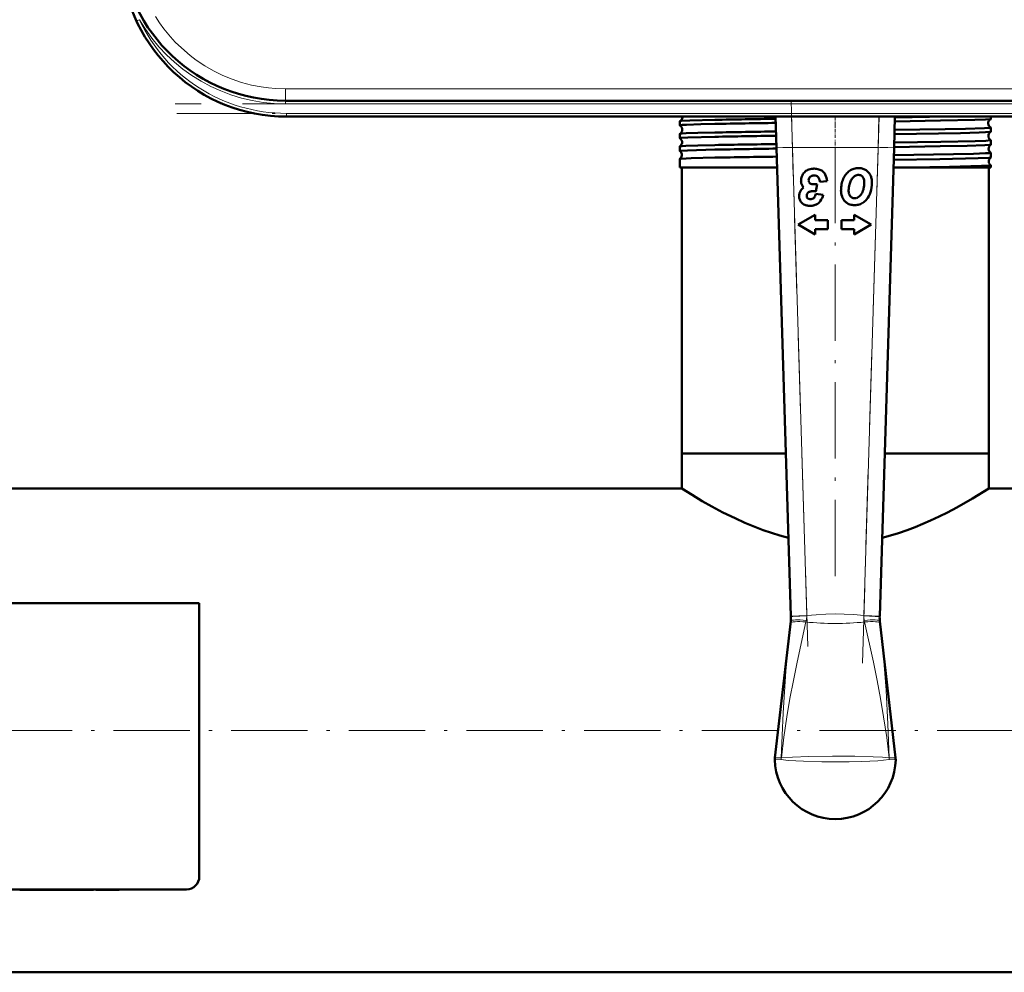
# Model space of a CAD drawing. Extents: x -1358 to 1757, y -1535 to 612.
# Tile 5 of 84: x 169 to 323, y -1531 to -1381. Entities that reach past the tile are written whole.
import ezdxf

# ---------------------------------------------------------------- set-up
doc = ezdxf.new("R2010")
doc.units = 0
doc.linetypes.add('DASHDOT', pattern=[18.5, 12, -3, 0.5, -3])

msp = doc.modelspace()

# ---------------------------------------------------------------- linework, layer by layer
at = {"color": 7, "lineweight": 18}
for p, q in [((187.38, -1380.93), (187.06, -1381.08)), ((187.06, -1381.08), (186.92, -1381.14)), ((210.32, -1391.81), (383.26, -1391.81)), ((210.32, -1391.81), (210.32, -1393.67)), ((210.32, -1394.17), (210.32, -1393.67)), ((383.26, -1394.17), (210.32, -1394.17)), ((210.49, -1395.67), (383.09, -1395.67)), ((210.49, -1396.17), (210.49, -1395.67)), ((289.92, -1396.17), (290.06, -1401.02)), ((303.53, -1401.02), (303.66, -1396.17)), ((290.06, -1401.02), (287.56, -1401.1)), ((303.53, -1401.02), (290.06, -1401.02)), ((290.06, -1401.02), (292.31, -1474.66)), ((301.28, -1474.66), (303.53, -1401.02)), ((306.03, -1401.1), (303.53, -1401.02)), ((292.31, -1474.66), (289.81, -1474.74)), ((292.22, -1475.42), (292.17, -1475.66)), ((292.31, -1474.66), (292.3, -1474.71)), ((301.28, -1474.71), (301.28, -1474.66)), ((301.28, -1474.66), (303.78, -1474.74)), ((301.41, -1475.66), (301.36, -1475.42)), ((289.74, -1475.88), (289.78, -1475.52)), ((303.8, -1475.52), (303.84, -1475.88)), ((288.31, -1497.04), (288.32, -1497.04)), ((305.27, -1497.04), (305.27, -1497.04))]:
    msp.add_line(p, q, dxfattribs=at)
at = {"color": 7, "linetype": 'DASHDOT', "lineweight": 18}
for p, q in [((400.56, -1394.17), (193.02, -1394.17)), ((289.83, -1393.57), (292.53, -1482.12)), ((301.05, -1482.12), (303.75, -1393.57)), ((193.23, -1395.67), (400.35, -1395.67)), ((296.79, -1468.46), (296.79, -1395.79)), ((472.79, -1492.72), (-199.21, -1492.72))]:
    msp.add_line(p, q, dxfattribs=at)
at = {"color": 7, "lineweight": 50}
for p, q in [((383.26, -1393.67), (210.32, -1393.67)), ((383.09, -1396.17), (210.49, -1396.17)), ((212.89, -1396.17), (223.09, -1396.17)), ((223.09, -1396.17), (283.09, -1396.17)), ((283.09, -1396.17), (293.29, -1396.17)), ((287.56, -1401.1), (287.41, -1396.17)), ((306.18, -1396.17), (306.03, -1401.1)), ((321.25, -1396.54), (321.25, -1396.17)), ((272.33, -1397.55), (272.33, -1396.9)), ((321.25, -1398.56), (321.25, -1397.89)), ((272.33, -1399.57), (272.33, -1398.89)), ((272.33, -1401.59), (272.33, -1400.87)), ((289.81, -1474.74), (287.56, -1401.1)), ((306.03, -1401.1), (303.78, -1474.74)), ((321.25, -1400.58), (321.25, -1399.88)), ((272.34, -1401.6), (272.33, -1401.59)), ((321.25, -1402.6), (321.25, -1401.86)), ((321.25, -1402.61), (321.25, -1402.6)), ((272.33, -1402.84), (272.34, -1402.84)), ((272.33, -1404.17), (272.33, -1402.84)), ((277.84, -1404.17), (272.33, -1404.17)), ((272.64, -1449.17), (272.64, -1404.17)), ((287.65, -1404.17), (277.84, -1404.17)), ((308.53, -1404.17), (305.93, -1404.17)), ((321.25, -1404.17), (308.53, -1404.17)), ((320.94, -1449.17), (320.94, -1404.17)), ((321.25, -1403.83), (321.25, -1403.83)), ((321.25, -1404.17), (321.25, -1403.83)), ((292.6, -1406.21), (292.61, -1406.16)), ((293.72, -1407.94), (293.94, -1406.81)), ((294.37, -1406.42), (295.54, -1406.32)), ((293.35, -1407.9), (293.45, -1407.91)), ((294.9, -1408.47), (293.75, -1408.32)), ((292.44, -1409.02), (292.41, -1408.99)), ((293.63, -1411.62), (290.94, -1413.17)), ((293.63, -1412.44), (293.63, -1411.62)), ((299.75, -1411.62), (299.75, -1412.44)), ((302.44, -1413.17), (299.75, -1411.62)), ((290.94, -1413.17), (293.63, -1414.72)), ((295.63, -1412.44), (293.63, -1412.44)), ((295.63, -1413.9), (295.63, -1412.44)), ((299.75, -1412.44), (297.75, -1412.44)), ((297.75, -1412.44), (297.75, -1413.9)), ((299.75, -1414.72), (302.44, -1413.17)), ((293.63, -1413.9), (295.63, -1413.9)), ((293.63, -1414.72), (293.63, -1413.9)), ((297.75, -1413.9), (299.75, -1413.9)), ((299.75, -1413.9), (299.75, -1414.72)), ((278.08, -1449.17), (272.64, -1449.17)), ((289.03, -1449.17), (272.64, -1449.17)), ((272.64, -1454.67), (272.64, -1449.17)), ((289.03, -1449.17), (278.08, -1449.17)), ((320.94, -1449.17), (304.56, -1449.17)), ((320.94, -1449.17), (304.56, -1449.17)), ((320.94, -1454.67), (320.94, -1449.17)), ((272.64, -1454.67), (150.24, -1454.67)), ((416.79, -1454.67), (320.94, -1454.67)), ((196.79, -1472.72), (112.79, -1472.72)), ((196.79, -1515.72), (196.79, -1472.72)), ((289.81, -1474.82), (289.81, -1474.74)), ((303.78, -1474.74), (303.77, -1474.82)), ((287.31, -1497.02), (289.78, -1475.53)), ((289.78, -1475.52), (289.78, -1475.53)), ((303.8, -1475.53), (303.8, -1475.52)), ((306.27, -1497.02), (303.8, -1475.53)), ((114.79, -1517.72), (194.79, -1517.72)), ((168.55, -1517.72), (168.55, -1517.82)), ((168.55, -1517.82), (173.12, -1517.82)), ((173.12, -1517.72), (173.12, -1517.82)), ((175.58, -1517.82), (173.12, -1517.82)), ((175.58, -1517.72), (175.58, -1517.82)), ((176.3, -1517.82), (175.58, -1517.82)), ((176.3, -1517.72), (176.3, -1517.82)), ((176.3, -1517.82), (179.24, -1517.82)), ((179.24, -1517.72), (179.24, -1517.82)), ((179.9, -1517.82), (179.24, -1517.82)), ((179.9, -1517.72), (179.9, -1517.82)), ((180.16, -1517.82), (179.9, -1517.82)), ((180.16, -1517.72), (180.16, -1517.82)), ((180.53, -1517.72), (180.53, -1517.82)), ((181.84, -1517.82), (180.53, -1517.82)), ((181.84, -1517.72), (181.84, -1517.82)), ((182.86, -1517.82), (181.84, -1517.82)), ((182.86, -1517.72), (182.86, -1517.82)), ((184.17, -1517.82), (182.86, -1517.82)), ((184.17, -1517.72), (184.17, -1517.82)), ((416.79, -1530.77), (-143.21, -1530.77))]:
    msp.add_line(p, q, dxfattribs=at)
at = {"color": 7, "linetype": 'DASHDOT', "lineweight": 18, "ltscale": 0.034799}
msp.add_line((296.79, -1397.45), (296.79, -1396.05), dxfattribs=at)
at = {"color": 7, "linetype": 'DASHDOT', "lineweight": 18, "ltscale": 0.043887}
msp.add_line((296.79, -1399.49), (296.79, -1397.74), dxfattribs=at)
at = {"color": 7, "linetype": 'DASHDOT', "lineweight": 18, "ltscale": 0.412128}
msp.add_line((288.55, -1401.02), (305.03, -1401.02), dxfattribs=at)
at = {"color": 7, "linetype": 'DASHDOT', "lineweight": 18, "ltscale": 0.045032}
msp.add_line((296.79, -1401.52), (296.79, -1399.72), dxfattribs=at)
at = {"color": 7, "linetype": 'DASHDOT', "lineweight": 18, "ltscale": 0.003015}
msp.add_line((169.83, -1517.71), (169.83, -1517.83), dxfattribs=at)
at = {"color": 7, "linetype": 'DASHDOT', "lineweight": 18, "ltscale": 0.003021}
msp.add_line((173.13, -1517.71), (173.13, -1517.83), dxfattribs=at)
at = {"color": 7, "lineweight": 18}
for points in [[(210.32, -1391.81), (208.77, -1391.76), (207.66, -1391.66), (206.53, -1391.51), (205, -1391.21), (203.45, -1390.81), (201.95, -1390.3), (200.48, -1389.7), (199.04, -1388.99), (197.64, -1388.18), (196.31, -1387.29), (195.36, -1386.57), (194.44, -1385.8), (193.02, -1384.45), (192.25, -1383.61), (191.23, -1382.36), (190.54, -1381.4), (189.89, -1380.41)], [(289.81, -1474.82), (289.81, -1474.81), (289.81, -1474.81), (289.84, -1474.81), (290.14, -1474.79), (292.3, -1474.71)], [(292.31, -1474.66), (293.81, -1474.52), (295.33, -1474.42), (296.76, -1474.39), (298.19, -1474.42), (299.73, -1474.51), (301.28, -1474.66)], [(301.28, -1474.71), (303.05, -1474.78), (303.75, -1474.81), (303.77, -1474.81), (303.77, -1474.82)], [(288.3, -1497.04), (288.43, -1493.5), (288.59, -1489.96), (288.79, -1486.67), (289.03, -1483.39), (289.36, -1479.62), (289.74, -1475.88)], [(292.17, -1475.66), (290.8, -1482), (290.22, -1484.85), (289.67, -1487.7), (289.18, -1490.57), (288.71, -1493.8), (288.32, -1497.04)], [(305.27, -1497.04), (304.88, -1493.81), (304.4, -1490.58), (303.91, -1487.71), (303.37, -1484.86), (302.79, -1482.01), (301.41, -1475.66)], [(303.84, -1475.88), (304.37, -1481.13), (304.78, -1486.41), (305.08, -1491.72), (305.28, -1497.04)], [(287.31, -1497.02), (287.31, -1497.02), (287.32, -1497.01), (287.43, -1497.01), (288.3, -1497.04)], [(288.31, -1497.04), (290.06, -1496.91), (292.65, -1496.82), (296.38, -1496.77), (296.79, -1496.77)], [(296.79, -1496.77), (299.89, -1496.79), (302.74, -1496.87), (304.24, -1496.95), (305.27, -1497.04)], [(305.28, -1497.04), (306.24, -1497.01), (306.27, -1497.01), (306.27, -1497.02), (306.27, -1497.02)], [(288.3, -1497.32), (287.32, -1497.35), (287.3, -1497.35), (287.29, -1497.35), (287.29, -1497.35)], [(296.79, -1497.66), (294.7, -1497.64), (291.77, -1497.57), (289.38, -1497.43), (288.3, -1497.32)], [(305.28, -1497.32), (303.47, -1497.49), (300.95, -1497.6), (298.99, -1497.64), (296.79, -1497.66)], [(306.29, -1497.35), (306.29, -1497.35), (306.28, -1497.35), (306.17, -1497.35), (305.28, -1497.32)]]:
    msp.add_lwpolyline(points, dxfattribs=at)
at = {"color": 7, "lineweight": 50}
for points in [[(272.33, -1397.55), (272.33, -1397.55), (272.33, -1397.55), (272.34, -1397.54), (272.35, -1397.54), (272.38, -1397.53), (272.72, -1397.49), (273.4, -1397.45), (275.65, -1397.38), (277.84, -1397.33)], [(272.34, -1396.89), (272.39, -1396.88), (272.57, -1396.86), (273.91, -1396.79), (277.84, -1396.69)], [(306.11, -1398.27), (314.05, -1398.14), (317.25, -1398.08), (320.26, -1397.98), (320.97, -1397.94), (321.22, -1397.91), (321.24, -1397.9), (321.25, -1397.9), (321.25, -1397.9), (321.25, -1397.89)], [(306.15, -1396.92), (313.34, -1396.81), (318.73, -1396.69), (320.41, -1396.63), (321.13, -1396.57), (321.22, -1396.56), (321.24, -1396.55)], [(272.33, -1399.57), (272.33, -1399.57), (272.33, -1399.56), (272.34, -1399.56), (272.35, -1399.56), (272.48, -1399.53), (273.6, -1399.46), (277.84, -1399.35)], [(272.34, -1398.88), (272.35, -1398.87), (272.4, -1398.86), (272.73, -1398.83), (273.32, -1398.8), (275.16, -1398.73), (277.84, -1398.67)], [(306.09, -1398.94), (316.46, -1398.76), (319.4, -1398.68), (320.4, -1398.64), (321.12, -1398.59), (321.22, -1398.57), (321.24, -1398.57)], [(272.34, -1400.86), (272.35, -1400.85), (272.4, -1400.84), (272.72, -1400.81), (273.3, -1400.78), (275.16, -1400.71), (277.84, -1400.65)], [(306.03, -1400.96), (313.27, -1400.85), (317.54, -1400.76), (320.33, -1400.67), (321.05, -1400.62), (321.21, -1400.6), (321.24, -1400.59)], [(306.05, -1400.25), (313.39, -1400.14), (318.8, -1400.02), (320.46, -1399.96), (321.16, -1399.9), (321.24, -1399.89), (321.25, -1399.88), (321.25, -1399.88), (321.25, -1399.88)], [(272.33, -1401.59), (272.33, -1401.59), (272.33, -1401.59), (272.34, -1401.58), (272.35, -1401.58), (272.51, -1401.55), (273.53, -1401.49), (277.84, -1401.37)], [(272.34, -1402.84), (272.34, -1402.83), (272.37, -1402.83), (272.54, -1402.8), (274.15, -1402.72), (277.84, -1402.63)], [(305.97, -1402.98), (313.25, -1402.87), (319.25, -1402.73), (320.97, -1402.65), (321.2, -1402.62), (321.24, -1402.61), (321.25, -1402.61)], [(305.99, -1402.23), (315.39, -1402.08), (318.55, -1402.01), (320.39, -1401.94), (320.94, -1401.91), (321.22, -1401.87), (321.24, -1401.86), (321.25, -1401.86), (321.25, -1401.86), (321.25, -1401.86)], [(308.53, -1404.17), (314.75, -1404.07), (319.77, -1403.94), (321, -1403.88), (321.22, -1403.85), (321.24, -1403.84), (321.25, -1403.84), (321.25, -1403.83), (321.25, -1403.83)], [(289.43, -1462.41), (288.09, -1462.06), (286.78, -1461.66), (285.44, -1461.2), (284.15, -1460.71), (282.55, -1460.05), (281.03, -1459.36), (279.13, -1458.42), (277.4, -1457.5), (275.88, -1456.64), (274.28, -1455.69), (272.64, -1454.67)], [(320.94, -1454.67), (318.39, -1456.23), (315.91, -1457.65), (314.45, -1458.42), (313.15, -1459.07), (311.77, -1459.72), (309.38, -1460.73), (308.09, -1461.22), (306.75, -1461.68), (305.47, -1462.06), (304.15, -1462.41)]]:
    msp.add_lwpolyline(points, dxfattribs=at)
for centre, radius, start, end in [((210.32, -1367.67), 26, 184, 270), ((210.49, -1370.17), 26, 184, 270), ((272.04, -1396.22), 0.74, 294.5024, 352.9409), ((272.03, -1396.22), 0.746, 352.7991, 3.529), ((278.24, 655.88), 2052.35, 270.77983, 270.9824), ((272.34, -1396.91), 0.0142, 101.5103, 159.0663), ((272.34, -1397.55), 0.0119, 196.8948, 254.3208), ((272, -1398.22), 0.743, 352.6969, 62.572), ((308.12, -2978.28), 1581.89, 90.74998, 91.09702), ((308.21, -2958.46), 1561.43, 90.76217, 91.11447), ((321.57, -1397.22), 0.742, 115.9765, 183.8979), ((321.57, -1397.22), 0.741, 183.6634, 244.0841), ((321.24, -1396.54), 0.0132, 283.6255, 341.0246), ((321.24, -1397.9), 0.0127, 18.7319, 76.3304), ((272.34, -1398.89), 0.0116, 105.5576, 162.9629), ((272.34, -1399.57), 0.0102, 193.6686, 250.1709), ((272, -1398.22), 0.741, 297.3526, 352.8988), ((271.96, -1400.22), 0.743, 352.7121, 59.6357), ((308.3, -2992.44), 1594.06, 90.74828, 91.09484), ((308.28, -2962.56), 1563.51, 90.76158, 91.11567), ((321.6, -1399.22), 0.742, 118.8606, 183.8746), ((321.6, -1399.22), 0.742, 183.6938, 241.1753), ((321.24, -1398.56), 0.011, 287.7801, 344.8173), ((272.34, -1400.87), 0.0098, 109.8066, 166.2686), ((271.96, -1400.22), 0.742, 300.3006, 352.87), ((308.41, -3003.76), 1603.4, 90.74579, 91.09249), ((321.64, -1401.22), 0.743, 121.8709, 183.8615), ((321.24, -1399.88), 0.0106, 15.3321, 72.4338), ((321.24, -1400.58), 0.00945, 292.0189, 347.7772), ((271.93, -1402.22), 0.744, 352.7338, 56.57), ((271.93, -1402.22), 0.742, 303.375, 352.8545), ((308.45, -2973.37), 1572.3, 90.76133, 91.11569), ((308.46, -3011.36), 1609.02, 90.74303, 91.09067), ((321.64, -1401.22), 0.743, 183.7187, 238.1576), ((321.67, -1403.22), 0.744, 125.0164, 183.833), ((321.24, -1401.86), 0.00906, 12.2529, 68.0265), ((321.67, -1403.22), 0.743, 183.7214, 235.0316), ((293.29, -1406.27), 1.88, 158.2315, 180), ((293.44, -1406.33), 2.05, 137.4422, 158.2315), ((293.11, -1406.03), 1.6, 113.6304, 137.4422), ((293.41, -1406.71), 2.34, 94.4101, 113.6304), ((293.28, -1406.14), 0.664, 132.8032, 155.9154), ((293.36, -1406.23), 0.774, 121.3906, 132.8032), ((293.35, -1406.22), 0.768, 109.9406, 121.3906), ((293.38, -1406.29), 0.845, 99.3049, 109.9406), ((293.46, -1407.35), 2.98, 92.1494, 94.4101), ((293.43, -1406.61), 1.17, 90.021, 99.3049), ((293.47, -1407.7), 3.34, 90.021, 92.1494), ((293.43, -1406.67), 1.23, 71.5916, 90.021), ((293.47, -1407.05), 2.69, 73.5785, 90.021), ((293.6, -1406.15), 0.675, 48.0024, 71.5916), ((293.57, -1406.18), 0.727, 26.6644, 48.0024), ((293.76, -1406.08), 1.67, 52.1297, 73.5785), ((293.77, -1406.06), 1.64, 27.9918, 52.1297), ((292.78, -1406.58), 2.76, 5.4221, 27.9918), ((301.05, -1407.26), 3.27, 141.626, 156.8653), ((300.47, -1406.8), 2.53, 124.1102, 141.626), ((300.66, -1407.09), 2.88, 116.3172, 124.1102), ((300.47, -1406.7), 2.44, 107.7982, 116.3172), ((301.09, -1407.14), 2.05, 137.1586, 145.2851), ((300.7, -1406.78), 1.52, 126.5931, 137.1586), ((300.44, -1406.6), 2.33, 98.8623, 107.7982), ((300.45, -1406.44), 1.09, 114.3941, 126.5931), ((300.49, -1406.53), 1.19, 108.6933, 114.3941), ((300.44, -1406.59), 2.33, 89.9239, 98.8623), ((300.44, -1406.38), 1.03, 102.6353, 108.6933), ((300.43, -1406.33), 0.985, 96.3311, 102.6353), ((300.43, -1406.3), 0.947, 89.924, 96.3311), ((300.43, -1406.37), 1.02, 84.1567, 89.924), ((300.44, -1406.69), 2.43, 82.8804, 89.9237), ((300.44, -1406.21), 0.862, 77.9682, 84.1567), ((300.46, -1406.11), 0.762, 58.2264, 77.9682), ((300.47, -1406.43), 2.17, 75.3803, 82.8807), ((300.38, -1406.25), 0.929, 15.9233, 58.2264), ((300.48, -1406.37), 2.11, 67.6508, 75.3803), ((300.47, -1406.39), 2.13, 59.9657, 67.6508), ((300.58, -1406.2), 1.91, 43.0364, 59.9657), ((300.53, -1406.26), 1.99, 26.4762, 43.0364), ((300.26, -1406.39), 2.28, 12.1342, 26.4762), ((293.19, -1406.27), 1.79, 180.021, 187.9721), ((292.89, -1406.31), 1.48, 187.9721, 196.8187), ((292.78, -1406.35), 1.36, 196.8187, 216.8441), ((293, -1409.05), 2.09, 124.4207, 130.4133), ((292.97, -1406.2), 1.61, 216.8441, 224.3269), ((293.46, -1406.21), 0.854, 180.163, 196.9753), ((293.4, -1406.2), 0.795, 155.9154, 177.275), ((293.04, -1406.34), 0.418, 196.9753, 219.1737), ((293.11, -1406.28), 0.507, 219.1737, 238.618), ((293.1, -1406.3), 0.479, 238.618, 258.469), ((293.26, -1405.49), 1.31, 258.469, 263.1053), ((293.49, -1403.61), 3.2, 263.1053, 266.194), ((293.58, -1402.22), 4.6, 266.194, 268.3873), ((293.69, -1398.37), 8.44, 268.3873, 271.6778), ((292.92, -1406.51), 1.46, 3.6997, 26.6644), ((302.45, -1407.73), 4.75, 168.7848, 179.924), ((301.88, -1407.62), 4.18, 156.8653, 168.7848), ((301.71, -1407.73), 2.82, 171.515, 179.924), ((302.55, -1407.86), 3.67, 164.062, 171.515), ((302.27, -1407.72), 3.36, 159.1418, 164.9445), ((301.87, -1407.57), 2.94, 152.9844, 159.1418), ((301.3, -1407.29), 2.3, 145.2851, 152.9844), ((296.31, -1406.35), 5.07, 346.8649, 352.5105), ((299.02, -1406.64), 2.34, 360, 15.9233), ((298.5, -1406.64), 2.86, 352.5105, 359.924), ((297.65, -1406.55), 4.91, 342.0791, 359.924), ((299.49, -1406.55), 3.07, 0, 12.1342), ((293.02, -1408.69), 1.91, 164.995, 181.7265), ((292.92, -1408.7), 1.8, 181.7475, 183.5317), ((292.63, -1408.72), 1.51, 183.5317, 205.2295), ((292.58, -1408.58), 1.45, 147.4215, 164.995), ((292.62, -1408.6), 1.5, 130.4133, 147.4215), ((293.35, -1408.63), 1.04, 172.9701, 180), ((293.07, -1408.63), 0.77, 180.021, 198.3964), ((293.04, -1408.59), 0.73, 164.8128, 172.9701), ((292.89, -1408.55), 0.577, 145.9473, 164.8128), ((292.66, -1408.77), 0.332, 198.3964, 222.5937), ((292.86, -1408.53), 0.543, 126.6588, 145.9473), ((292.94, -1408.64), 0.676, 114.0681, 126.6588), ((293.13, -1409.08), 1.15, 103.9438, 114.0681), ((293.23, -1409.47), 1.56, 96.0854, 103.9438), ((293.36, -1410.65), 2.75, 90.0719, 96.0854), ((293.35, -1409.82), 1.91, 85.8514, 87.1369), ((291.44, -1407.59), 2.43, 325.8259, 342.3443), ((293.34, -1409.93), 2.02, 79.4174, 85.8514), ((291.38, -1407.43), 3.67, 326.3342, 343.6082), ((300.91, -1407.73), 3.22, 180, 198.1127), ((299.79, -1408.1), 2.04, 198.1127, 221.5011), ((301.07, -1407.73), 2.18, 180, 196.3019), ((299.93, -1408.07), 0.996, 196.3019, 219.4887), ((299.9, -1408.09), 0.96, 219.4887, 237.4405), ((299.79, -1408.27), 0.742, 237.4405, 257.3748), ((299.81, -1407.93), 1.09, 294.3724, 302.4893), ((299.67, -1407.71), 1.35, 302.4893, 315.8813), ((299.07, -1407.12), 2.2, 315.8813, 326.6467), ((299.06, -1407.12), 2.21, 326.6467, 337.419), ((298.39, -1406.84), 2.93, 337.419, 346.8649), ((298.96, -1406.98), 3.53, 320.9519, 342.0791), ((292.49, -1408.78), 1.36, 205.2295, 228.3036), ((292.54, -1408.72), 1.44, 228.3036, 240.6248), ((292.64, -1408.55), 1.64, 240.6248, 252.0423), ((292.72, -1408.32), 1.88, 252.0423, 261.8925), ((292.67, -1408.75), 0.357, 229.1441, 242.1451), ((292.83, -1407.54), 2.67, 261.8925, 270.021), ((292.78, -1408.56), 0.577, 242.1451, 253.6908), ((292.84, -1408.36), 0.785, 253.6908, 262.8787), ((292.92, -1407.72), 1.43, 262.8787, 270.021), ((292.83, -1407.35), 2.86, 270.021, 277.0645), ((292.92, -1408.2), 0.948, 270.021, 276.5352), ((292.92, -1408.22), 0.929, 276.5352, 283.1029), ((292.91, -1408.2), 0.95, 283.1029, 289.5545), ((292.91, -1408.06), 2.15, 277.0645, 285.2979), ((292.88, -1408.1), 1.05, 289.5545, 295.7376), ((293.21, -1408.79), 0.289, 295.7376, 325.8259), ((292.98, -1408.28), 1.91, 285.2979, 294.6255), ((293.08, -1408.51), 1.67, 294.6255, 304.7057), ((293.15, -1408.62), 1.53, 304.7057, 326.3342), ((299.82, -1408.07), 2.08, 221.5011, 226.7792), ((299.71, -1408.19), 1.91, 226.7792, 232.3065), ((299.64, -1408.27), 1.81, 232.3065, 252.3526), ((299.79, -1407.81), 2.29, 252.3526, 269.924), ((299.81, -1408.19), 0.825, 257.3748, 263.8593), ((299.82, -1408.05), 0.972, 263.8593, 269.924), ((299.79, -1407.18), 2.93, 269.924, 276.047), ((299.82, -1407.84), 1.17, 269.924, 277.756), ((299.84, -1407.98), 1.03, 277.756, 286.0127), ((299.84, -1407.6), 2.5, 276.047, 282.7073), ((299.84, -1408), 1.02, 286.0127, 294.3724), ((299.89, -1407.84), 2.26, 282.7073, 302.3253), ((299.75, -1407.61), 2.53, 302.3253, 320.9519), ((284.77, -1474.97), 5.04, 353.717, 1.7402), ((308.81, -1474.97), 5.04, 178.2598, 186.283), ((289.82, -1497.3), 2.53, 173.4796, 181.0425), ((303.79, -1497.3), 2.5, 358.92, 6.5602), ((296.79, -1497.17), 9.5, 181.0875, 269.9999), ((296.79, -1497.17), 9.5, 270, 358.9168), ((194.79, -1515.72), 2, 269.9994, 359.9994)]:
    msp.add_arc(centre, radius, start, end, dxfattribs=at)
at = {"color": 7, "lineweight": 18}
for centre, radius, start, end in [((210.32, -1367.67), 26.5, 210.0262, 270), ((210.49, -1370.17), 25.5, 204.9597, 270), ((288.86, -1474.68), 3.45, 347.5497, 359.4352), ((304.73, -1474.68), 3.45, 180.5645, 192.4507), ((296.79, -1432.52), 43.39, 263.889, 276.111), ((291.09, -1497.36), 2.8, 173.4602, 179.3066), ((291.09, -1497.26), 2.79, 175.505, 181.3275), ((302.49, -1497.36), 2.8, 0.6934, 6.5398), ((302.5, -1497.26), 2.79, 358.6725, 4.495)]:
    msp.add_arc(centre, radius, start, end, dxfattribs=at)
for centre, major_axis, ratio, start_param, end_param in [((292.27, -1475.79), (2.48, -0.27), 0.146033, 1.603676, 3.138652), ((301.32, -1475.79), (2.48, 0.27), 0.146033, 0.00294, 1.537917), ((292.23, -1476.15), (2.49, -0.27), 0.191483, 1.613924, 3.135389), ((301.35, -1476.15), (2.49, 0.27), 0.191483, 0.006204, 1.527669)]:
    msp.add_ellipse(centre, major_axis=major_axis, ratio=ratio, start_param=start_param, end_param=end_param, dxfattribs=at)

doc.saveas('drawing.dxf')
